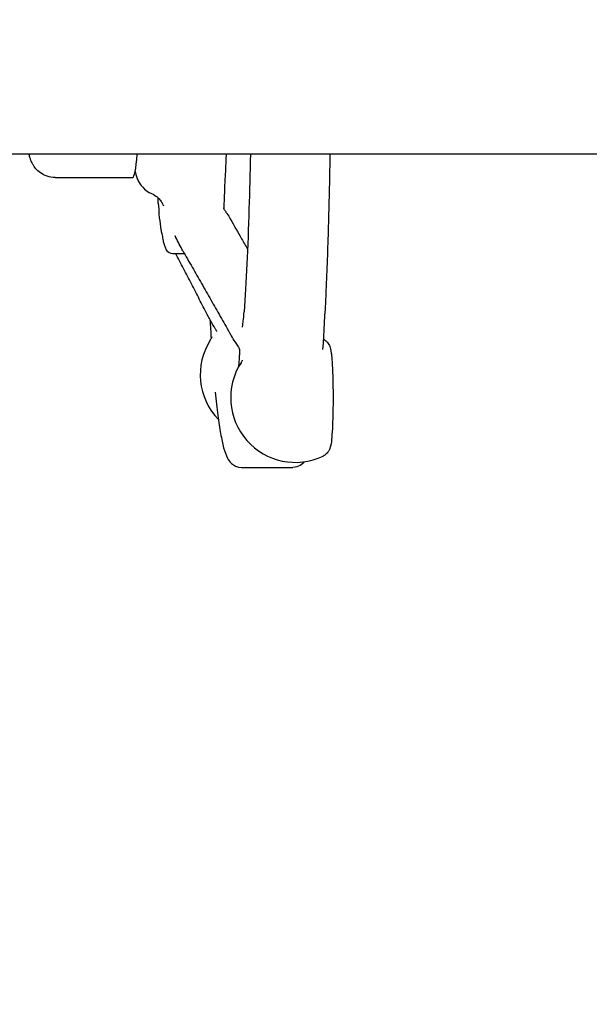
# Model space of a CAD drawing. Header units: inches. Extents: x 5 to 1128, y -85 to 748.
# Tile 139 of 256: x 134.62 to 137.48, y 350.21 to 355.16. Entities that reach past the tile are written whole.
import ezdxf

# ---------------------------------------------------------------- set-up
doc = ezdxf.new("R2010")
doc.units = ezdxf.units.IN
doc.header["$LTSCALE"] = 32
doc.header["$MEASUREMENT"] = 0
doc.layers.add('Dimension (ANSI)', color=7, linetype='Continuous', lineweight=25)
doc.layers.add('Visible (ANSI)', color=7, linetype='Continuous', lineweight=30)
doc.styles.add('Note Text (ANSI)', font='tahoma.ttf')
doc.dimstyles.new('SB Fraction-16 (ANSI)', dxfattribs={"dimscale": 32, "dimtxt": 0.125, "dimasz": 0.098425, "dimexe": 0.125, "dimexo": 0.0625, "dimgap": 0.031496, "dimtad": 0, "dimtih": 1, "dimtoh": 1, "dimdec": 4, "dimrnd": 1e-08, "dimzin": 0, "dimdsep": 46, "dimlunit": 5, "dimtxsty": 'Note Text (ANSI)', "dimcen": 0.09, "dimdle": 0.393701, "dimclrd": 256, "dimclre": 256, "dimclrt": 256, "dimadec": 0, "dimazin": 3, "dimtfac": 0.96, "dimtofl": 0, "dimtmove": 0, "dimatfit": 3, "dimfxl": 1, "dimfrac": 2, "dimtolj": 1, "dimtzin": 12, "dimlwd": -1, "dimlwe": -1, "dimarcsym": 0})

# ---------------------------------------------------------------- blocks, each defined once
blk = doc.blocks.new('*D15')
at = {"layer": 'Defpoints', "color": 0, "transparency": 16777216}
for p in [(139.7623, 440.4837), (103.5248, 354.4837), (123.6823, 354.4837)]:
    blk.add_point(p, dxfattribs=at)
at = {"layer": 'Dimension (ANSI)', "transparency": 16777216}
for p, q in [((137.7623, 440.4837), (99.5248, 440.4837)), ((103.5248, 437.3341), (103.5248, 405.5829)), ((103.5248, 357.6333), (103.5248, 399.3845)), ((121.6823, 354.4837), (99.5248, 354.4837))]:
    blk.add_line(p, q, dxfattribs=at)
for points in [[(102.9998, 437.3341), (104.0497, 437.3341), (103.5248, 440.4837)], [(102.9998, 357.6333), (104.0497, 357.6333), (103.5248, 354.4837)]]:
    blk.add_solid(points, dxfattribs=at)
at = {"layer": 'Dimension (ANSI)', "transparency": 16777216, "insert": (100.7108, 404.575), "char_height": 4, "attachment_point": 1, "style": 'Note Text (ANSI)'}
blk.add_mtext('\\A1;86', dxfattribs=at)
blk = doc.blocks.new('*D16')
at = {"layer": 'Defpoints', "color": 0, "transparency": 16777216}
for p in [(170.3073, 471.9837), (79.417, 159.272), (130.3698, 159.272)]:
    blk.add_point(p, dxfattribs=at)
at = {"layer": 'Dimension (ANSI)', "transparency": 16777216}
for p, q in [((168.3073, 471.9837), (75.417, 471.9837)), ((79.417, 468.8341), (79.417, 327.6609)), ((79.417, 162.4216), (79.417, 320.5948)), ((128.3698, 159.272), (75.417, 159.272))]:
    blk.add_line(p, q, dxfattribs=at)
for points in [[(78.8921, 468.8341), (79.9419, 468.8341), (79.417, 471.9837)], [(78.8921, 162.4216), (79.9419, 162.4216), (79.417, 159.272)]]:
    blk.add_solid(points, dxfattribs=at)
at = {"layer": 'Dimension (ANSI)', "transparency": 16777216, "insert": (67.2142, 326.653), "char_height": 4, "attachment_point": 1, "style": 'Note Text (ANSI)'}
blk.add_mtext('\\A1;312 11/16', dxfattribs=at)

msp = doc.modelspace()

# ---------------------------------------------------------------- linework, layer by layer
at = {"layer": 'Visible (ANSI)'}
for p, q in [((139.68226, 354.48367), (130.55726, 354.48367)), ((134.79699, 354.36617), (135.18771, 354.36617)), ((135.38855, 353.98367), (135.44747, 353.98367)), ((135.73411, 352.90867), (135.99359, 352.90867))]:
    msp.add_line(p, q, dxfattribs=at)
for centre, end in [((135.85203, 353.37497), 224.11732), ((136.00528, 353.25899), 295.43152)]:
    msp.add_arc(centre, 0.325, 147.18173, end, dxfattribs=at)
msp.add_ellipse((135.18771, 354.98367), major_axis=(0, -0.6175), ratio=0.0632779, start_param=0, end_param=0.6271273, dxfattribs=at)
for points, knots in [([(134.79699, 354.36617), (134.78305, 354.36617), (134.76921, 354.36861), (134.74404, 354.3769), (134.73313, 354.38288), (134.71353, 354.39644), (134.70602, 354.40398), (134.69288, 354.41912), (134.6884, 354.42623), (134.68029, 354.44046), (134.6776, 354.44682), (134.67142, 354.46274), (134.66937, 354.4705), (134.6671, 354.47994), (134.66667, 354.48181), (134.66626, 354.48367)], [0, 0, 0, 0, 0.02084755, 0.02084755, 0.04377741, 0.04377741, 0.07280866, 0.07280866, 0.11055674, 0.11055674, 0.16168648, 0.16168648, 0.2568069, 0.2568069, 0.28079122, 0.28079122, 0.28079122, 0.28079122]), ([(135.65722, 354.48367), (135.65699, 354.47792), (135.65676, 354.47221), (135.65493, 354.42814), (135.65316, 354.39154), (135.65122, 354.35711)], [5.53811399, 5.53811399, 5.53811399, 5.53811399, 5.55966407, 5.55966407, 5.70563511, 5.70563511, 5.70563511, 5.70563511]), ([(135.77904, 354.48367), (135.77728, 354.38939), (135.77502, 354.29746), (135.76928, 354.11181), (135.76571, 354.01888), (135.75755, 353.84508), (135.75296, 353.7642), (135.74796, 353.69078)], [5.26576695, 5.26576695, 5.26576695, 5.26576695, 5.43280368, 5.43280368, 5.61699601, 5.61699601, 5.80118834, 5.80118834, 5.80118834, 5.80118834]), ([(136.17945, 354.48367), (136.17925, 354.47137), (136.17905, 354.45909), (136.17674, 354.32697), (136.17394, 354.21014), (136.16703, 353.98653), (136.16291, 353.87976), (136.1535, 353.67984), (136.14821, 353.58671), (136.14241, 353.50192)], [5.22925254, 5.22925254, 5.22925254, 5.22925254, 5.2481423, 5.2481423, 5.43313185, 5.43313185, 5.61812139, 5.61812139, 5.80311094, 5.80311094, 5.80311094, 5.80311094]), ([(135.19992, 354.39712), (135.20222, 354.38637), (135.20465, 354.37601), (135.21275, 354.35559), (135.21566, 354.3489), (135.2257, 354.33179), (135.23251, 354.32095), (135.25548, 354.30052), (135.26646, 354.29249), (135.2813, 354.286)], [3.81860429, 3.81860429, 3.81860429, 3.81860429, 4.00318844, 4.00318844, 4.07819543, 4.07819543, 4.15390776, 4.15390776, 4.19601545, 4.19601545, 4.19601545, 4.19601545]), ([(135.65122, 354.35711), (135.65107, 354.35449), (135.65093, 354.35194), (135.65039, 354.34132), (135.65002, 354.3327), (135.6487, 354.30044), (135.64782, 354.27572), (135.6466, 354.2433), (135.6463, 354.23538), (135.64578, 354.22148), (135.64556, 354.21559), (135.64536, 354.20935)], [0, 0, 0, 0, 0.02661035, 0.02661035, 0.10664278, 0.10664278, 0.32261574, 0.32261574, 0.39276786, 0.39276786, 0.44479153, 0.44479153, 0.44479153, 0.44479153]), ([(135.2813, 354.286), (135.29352, 354.28065), (135.30285, 354.27423), (135.31811, 354.26152), (135.32342, 354.25537), (135.3318, 354.24452), (135.33445, 354.24006), (135.33887, 354.23198), (135.34005, 354.22909), (135.34153, 354.22534), (135.34174, 354.22458), (135.34174, 354.22458)], [0.29398154, 0.29398154, 0.29398154, 0.29398154, 0.31895143, 0.31895143, 0.34799569, 0.34799569, 0.38129242, 0.38129242, 0.42565067, 0.42565067, 0.4720969, 0.4720969, 0.4720969, 0.4720969]), ([(135.31691, 354.22814), (135.31639, 354.23515), (135.31582, 354.24376), (135.31511, 354.25622), (135.3149, 354.26018), (135.31469, 354.26414)], [0, 0, 0, 0, 0.08379793, 0.08379793, 0.12273926, 0.12273926, 0.12273926, 0.12273926]), ([(135.31691, 354.22814), (135.3171, 354.22556), (135.31729, 354.223), (135.31768, 354.21792), (135.31787, 354.2154), (135.31826, 354.21038), (135.31846, 354.20789), (135.31885, 354.20295), (135.31905, 354.2005), (135.31945, 354.19563), (135.31965, 354.19321), (135.31985, 354.19081)], [5.310957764, 5.310957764, 5.310957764, 5.310957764, 5.322857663, 5.322857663, 5.334757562, 5.334757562, 5.346657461, 5.346657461, 5.358557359, 5.358557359, 5.370457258, 5.370457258, 5.370457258, 5.370457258]), ([(135.33419, 354.08406), (135.33324, 354.09026), (135.33226, 354.09654), (135.32826, 354.12294), (135.3254, 354.14265), (135.32171, 354.17185), (135.32072, 354.18041), (135.31985, 354.19081)], [0, 0, 0, 0, 0.12481144, 0.12481144, 0.49925049, 0.49925049, 0.63395487, 0.63395487, 0.63395487, 0.63395487]), ([(135.64361, 354.21319), (135.64361, 354.21319), (135.64361, 354.21318), (135.64362, 354.21315), (135.64366, 354.21303), (135.64389, 354.21244), (135.64413, 354.21187), (135.64474, 354.21057), (135.64508, 354.20988), (135.64598, 354.20819), (135.64657, 354.20714), (135.64831, 354.20421), (135.64954, 354.20228), (135.65423, 354.19514), (135.6579, 354.18999), (135.66748, 354.17599), (135.67318, 354.16649), (135.67811, 354.15784)], [0.56815025, 0.56815025, 0.56815025, 0.56815025, 0.56923869, 0.56923869, 0.57683866, 0.57683866, 0.58659858, 0.58659858, 0.59458565, 0.59458565, 0.60522492, 0.60522492, 0.62407046, 0.62407046, 0.67553301, 0.67553301, 0.76306477, 0.76306477, 0.76306477, 0.76306477]), ([(135.67811, 354.15784), (135.69711, 354.12456), (135.71611, 354.09128), (135.74504, 354.04061), (135.75498, 354.02322), (135.76491, 354.00582)], [0.77160372, 0.77160372, 0.77160372, 0.77160372, 1.10341386, 1.10341386, 1.27685174, 1.27685174, 1.27685174, 1.27685174]), ([(135.33419, 354.08406), (135.33572, 354.074), (135.3373, 354.0648), (135.34055, 354.04808), (135.34223, 354.04056), (135.3458, 354.02698), (135.34767, 354.02095), (135.3522, 354.00961), (135.35458, 354.00431), (135.36418, 353.99236), (135.37401, 353.98367), (135.38855, 353.98367)], [5.62387886, 5.62387886, 5.62387886, 5.62387886, 5.70247898, 5.70247898, 5.78107911, 5.78107911, 5.85967924, 5.85967924, 5.93827936, 5.93827936, 6.01687949, 6.01687949, 6.01687949, 6.01687949]), ([(135.43944, 353.99774), (135.42756, 354.01856), (135.41505, 354.04163), (135.40429, 354.06567), (135.40367, 354.06707), (135.4028, 354.06903), (135.40252, 354.06967), (135.40208, 354.07069), (135.4019, 354.07109), (135.4016, 354.07177), (135.40148, 354.07204), (135.40126, 354.07252), (135.40121, 354.07264), (135.40121, 354.07264)], [0, 0, 0, 0, 0.20866916, 0.20866916, 0.22174894, 0.22174894, 0.22840837, 0.22840837, 0.23363297, 0.23363297, 0.23887308, 0.23887308, 0.24675607, 0.24675607, 0.24675607, 0.24675607]), ([(135.43944, 353.99774), (135.45512, 353.97026), (135.47081, 353.94277), (135.50219, 353.88782), (135.51788, 353.86034), (135.54927, 353.80539), (135.56497, 353.77791), (135.59637, 353.72297), (135.61207, 353.6955), (135.64348, 353.64056), (135.65918, 353.61309), (135.67489, 353.58562)], [0.7332962, 0.7332962, 0.7332962, 0.7332962, 1.0071895, 1.0071895, 1.2810829, 1.2810829, 1.5549762, 1.5549762, 1.8288696, 1.8288696, 2.1027629, 2.1027629, 2.1027629, 2.1027629]), ([(135.56727, 353.66841), (135.55401, 353.69403), (135.54074, 353.71965), (135.51422, 353.7709), (135.50096, 353.79652), (135.47444, 353.84778), (135.46118, 353.8734), (135.43467, 353.92466), (135.42142, 353.95029), (135.40684, 353.9785), (135.4055, 353.98109), (135.40417, 353.98367)], [0.9601047, 0.9601047, 0.9601047, 0.9601047, 1.233998, 1.233998, 1.5078914, 1.5078914, 1.7817848, 1.7817848, 2.0556781, 2.0556781, 2.0832722, 2.0832722, 2.0832722, 2.0832722]), ([(135.61026, 353.5926), (135.61026, 353.5926), (135.61026, 353.5926), (135.61026, 353.5926), (135.61016, 353.59288), (135.60966, 353.59409), (135.60928, 353.59494), (135.60833, 353.5969), (135.60776, 353.598), (135.60624, 353.60082), (135.60521, 353.60261), (135.60181, 353.60835), (135.59929, 353.61234), (135.59044, 353.62647), (135.58485, 353.63569), (135.57523, 353.65305), (135.57115, 353.66092), (135.56727, 353.66841)], [0.23399027, 0.23399027, 0.23399027, 0.23399027, 0.23416047, 0.23416047, 0.24901005, 0.24901005, 0.26233143, 0.26233143, 0.27497331, 0.27497331, 0.29328928, 0.29328928, 0.333528, 0.333528, 0.44056797, 0.44056797, 0.52117294, 0.52117294, 0.52117294, 0.52117294]), ([(135.73928, 353.61407), (135.73928, 353.61407), (135.73934, 353.61448), (135.73948, 353.61537), (135.73957, 353.61592), (135.73993, 353.61826), (135.74023, 353.62033), (135.74146, 353.62886), (135.74244, 353.63618), (135.74503, 353.65738), (135.74662, 353.67106), (135.74796, 353.69078)], [0.41247955, 0.41247955, 0.41247955, 0.41247955, 0.42638918, 0.42638918, 0.44106934, 0.44106934, 0.48511352, 0.48511352, 0.61730824, 0.61730824, 0.83692106, 0.83692106, 0.83692106, 0.83692106]), ([(135.58506, 353.56444), (135.58506, 353.56444), (135.58498, 353.56409), (135.58452, 353.56261), (135.58429, 353.5619), (135.58336, 353.55946), (135.58255, 353.55741), (135.58027, 353.55332), (135.57966, 353.55228), (135.57891, 353.55112)], [3.14643526, 3.14643526, 3.14643526, 3.14643526, 3.20857681, 3.20857681, 3.2429032, 3.2429032, 3.29464772, 3.29464772, 3.3100922, 3.3100922, 3.3100922, 3.3100922]), ([(135.72683, 353.49731), (135.72678, 353.49748), (135.72673, 353.49769), (135.72647, 353.4987), (135.72614, 353.49982), (135.72532, 353.50211), (135.72488, 353.50324), (135.72371, 353.50595), (135.72294, 353.50756), (135.72065, 353.51202), (135.719, 353.51487), (135.71288, 353.52491), (135.70814, 353.53184), (135.69665, 353.54917), (135.69011, 353.5594), (135.68075, 353.57532), (135.67778, 353.58056), (135.67489, 353.58562)], [0.62454788, 0.62454788, 0.62454788, 0.62454788, 0.6284332, 0.6284332, 0.64201508, 0.64201508, 0.6527889, 0.6527889, 0.66717532, 0.66717532, 0.6928353, 0.6928353, 0.75921567, 0.75921567, 0.86596811, 0.86596811, 0.91677139, 0.91677139, 0.91677139, 0.91677139]), ([(136.15456, 353.54827), (136.15995, 353.54442), (136.16362, 353.54064), (136.17002, 353.53308), (136.17219, 353.52955), (136.17612, 353.52249), (136.17743, 353.51934), (136.18044, 353.5114), (136.18144, 353.50752), (136.18363, 353.4982), (136.18453, 353.493), (136.18619, 353.48166), (136.18693, 353.47559), (136.1883, 353.46234), (136.18893, 353.45517), (136.1898, 353.44376), (136.19007, 353.43994), (136.19033, 353.43601)], [3.45305761, 3.45305761, 3.45305761, 3.45305761, 3.48254836, 3.48254836, 3.52095194, 3.52095194, 3.57308716, 3.57308716, 3.67099282, 3.67099282, 3.81410256, 3.81410256, 3.95721229, 3.95721229, 4.10032203, 4.10032203, 4.16860629, 4.16860629, 4.16860629, 4.16860629]), ([(135.72148, 353.41736), (135.72197, 353.42386), (135.72246, 353.43059), (135.72352, 353.44539), (135.72409, 353.45364), (135.72509, 353.46846), (135.72551, 353.47488), (135.72609, 353.48411), (135.72625, 353.48667), (135.72652, 353.49138), (135.72664, 353.49346), (135.72677, 353.49618), (135.72679, 353.49654), (135.72683, 353.49728), (135.72684, 353.49768), (135.72687, 353.49826), (135.72687, 353.49844), (135.72689, 353.4988), (135.72689, 353.49899), (135.7269, 353.49926), (135.72691, 353.49937), (135.72691, 353.49956), (135.72692, 353.49964), (135.72692, 353.4998), (135.72692, 353.49986), (135.72692, 353.49995), (135.72692, 353.49997), (135.72692, 353.49997)], [0.23101308, 0.23101308, 0.23101308, 0.23101308, 0.3091285, 0.3091285, 0.40167459, 0.40167459, 0.47108073, 0.47108073, 0.49711362, 0.49711362, 0.51671191, 0.51671191, 0.51956927, 0.51956927, 0.52256494, 0.52256494, 0.52395952, 0.52395952, 0.52556658, 0.52556658, 0.52689368, 0.52689368, 0.52847697, 0.52847697, 0.53079905, 0.53079905, 0.53383385, 0.53383385, 0.53383385, 0.53383385]), ([(136.1424, 353.50148), (136.1424, 353.50149), (136.1424, 353.5015), (136.1424, 353.50154), (136.1424, 353.50157), (136.1424, 353.50162), (136.1424, 353.50165), (136.1424, 353.50172), (136.1424, 353.50176), (136.1424, 353.50184), (136.14241, 353.50188), (136.14241, 353.50192)], [0, 0, 0, 0, 0.005927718, 0.005927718, 0.011855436, 0.011855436, 0.017783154, 0.017783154, 0.023710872, 0.023710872, 0.02963859, 0.02963859, 0.02963859, 0.02963859]), ([(135.73831, 353.44846), (135.73831, 353.44846), (135.73831, 353.44846), (135.7383, 353.44844), (135.73823, 353.44814), (135.73786, 353.44692), (135.73765, 353.44625), (135.73677, 353.44388), (135.736, 353.44187), (135.73371, 353.43766), (135.73302, 353.43648), (135.73216, 353.43513)], [3.14643526, 3.14643526, 3.14643526, 3.14643526, 3.1484631, 3.1484631, 3.20264664, 3.20264664, 3.23869821, 3.23869821, 3.2922023, 3.2922023, 3.3100922, 3.3100922, 3.3100922, 3.3100922]), ([(136.19222, 353.39943), (136.19321, 353.37732), (136.19397, 353.35278), (136.19492, 353.30179), (136.19512, 353.27541), (136.19499, 353.22306), (136.19465, 353.1971), (136.19346, 353.14794), (136.1926, 353.12476), (136.1904, 353.08291), (136.18906, 353.06446), (136.18553, 353.03102), (136.1875, 353.02334), (136.17602, 352.99704), (136.17482, 352.99453), (136.17066, 352.98745), (136.16742, 352.98233), (136.1568, 352.97262), (136.15173, 352.96876), (136.14485, 352.96548)], [4.3596113, 4.3596113, 4.3596113, 4.3596113, 4.6928593, 4.6928593, 5.019356, 5.019356, 5.3446922, 5.3446922, 5.6720598, 5.6720598, 6.0087223, 6.0087223, 6.4055427, 6.4055427, 6.4422587, 6.4422587, 6.4916322, 6.4916322, 6.519411, 6.519411, 6.519411, 6.519411]), ([(136.19033, 353.43601), (136.19048, 353.43373), (136.19063, 353.43139), (136.19091, 353.42662), (136.19104, 353.42419), (136.19129, 353.41928), (136.19141, 353.41681), (136.19165, 353.41184), (136.19177, 353.40935), (136.19199, 353.40438), (136.19211, 353.4019), (136.19222, 353.39943)], [-1.5707963, -1.5707963, -1.5707963, -1.5707963, -0.3141593, -0.3141593, 0.9424778, 0.9424778, 2.1991149, 2.1991149, 3.4557519, 3.4557519, 4.712389, 4.712389, 4.712389, 4.712389]), ([(135.60279, 353.28734), (135.60693, 353.24505), (135.61123, 353.20639), (135.62016, 353.13668), (135.62477, 353.10563), (135.63439, 353.05113), (135.63936, 353.02774), (135.65027, 352.98746), (135.65564, 352.97091), (135.6693, 352.94603), (135.67468, 352.93739), (135.69493, 352.91901), (135.71279, 352.90867), (135.73411, 352.90867)], [5.44313066, 5.44313066, 5.44313066, 5.44313066, 5.55788043, 5.55788043, 5.67263019, 5.67263019, 5.78737996, 5.78737996, 5.90212972, 5.90212972, 5.9595046, 5.9595046, 6.01687949, 6.01687949, 6.01687949, 6.01687949])]:
    msp.add_open_spline(points, degree=3, knots=knots, dxfattribs=at)
for points in [[(135.57605, 353.65166), (135.57788, 353.61883), (135.57977, 353.58693), (135.58173, 353.55602)], [(136.14595, 353.55576), (136.14812, 353.55347), (136.15088, 353.5509), (136.15456, 353.54827)], [(136.05155, 352.9373), (136.04178, 352.92545), (136.02205, 352.90867), (135.99359, 352.90867)]]:
    msp.add_open_spline(points, degree=3, dxfattribs=at)

# ---------------------------------------------------------------- dimensions: what is measured, and where the dimension line sits
at = {"layer": 'Dimension (ANSI)'}
for base, p1, p2, angle, picture, middle in [((79.41701, 159.27197), (170.30726, 471.98367), (130.36976, 159.27197), 270, '*D16', (79.41701, 324.12782)), ((103.52478, 354.48367), (139.76226, 440.48367), (123.68226, 354.48367), 90, '*D15', (103.52478, 402.48367))]:
    dim = msp.add_linear_dim(base=base, p1=p1, p2=p2, angle=angle, dimstyle='SB Fraction-16 (ANSI)', override={"dimgap": 0.031496, "dimdec": 4, "dimtol": 0, "dimlim": 0, "dimtp": 0, "dimtm": 0, "dimtdec": 2, "dimatfit": 1}, dxfattribs=at)
    dim.commit()
    dim.dimension.update_dxf_attribs({"geometry": picture, "text_midpoint": middle, "dimtype": 160})

doc.saveas('drawing.dxf')
